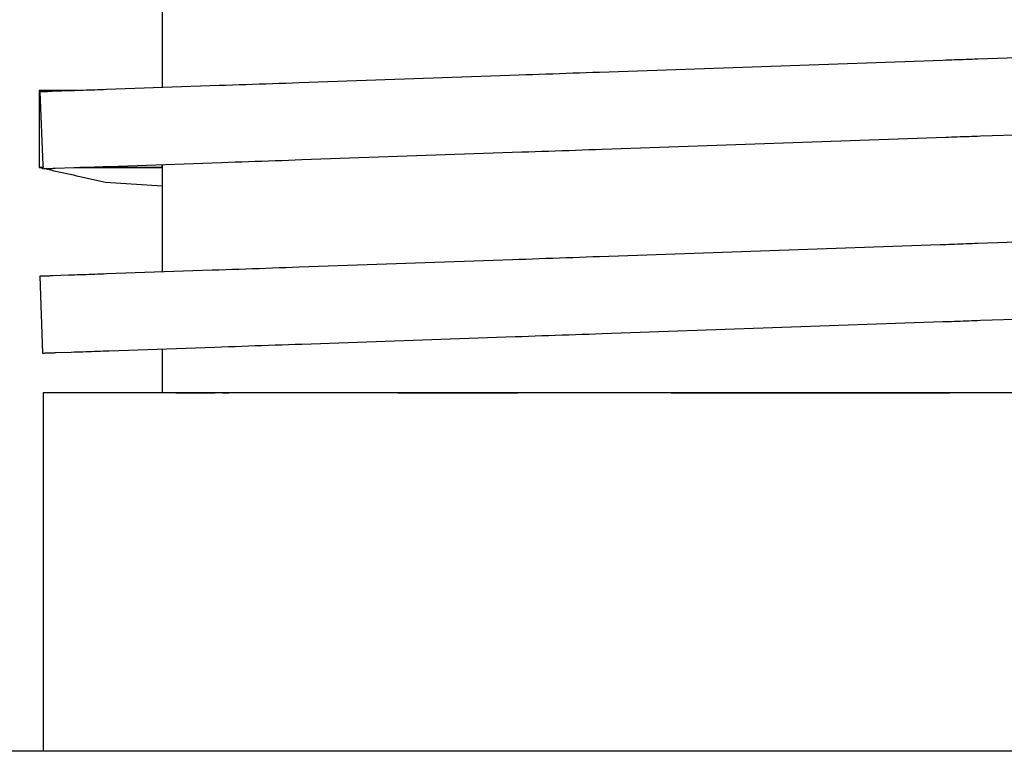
# Model space of a CAD drawing. Header units: millimetres. Extents: x -300186 to 535164, y -28581 to 763383.
# Tile 22 of 256: x -12525 to -12499, y 128305 to 128324. Entities that reach past the tile are written whole.
import ezdxf

# ---------------------------------------------------------------- set-up
doc = ezdxf.new("R2010")
doc.units = ezdxf.units.MM
doc.header["$LTSCALE"] = 10
doc.layers.add('L_Vaillant_Logo___RFER__0', color=7, linetype='Continuous')

msp = doc.modelspace()

# ---------------------------------------------------------------- linework, layer by layer
at = {"layer": 'L_Vaillant_Logo___RFER__0', "color": 0}
for p, q in [((-12521.132, 128324.747, 0), (-12521.132, 128322.036, 0)), ((-12494.987, 128322.949, 0), (-12499.981, 128322.775, 0)), ((-12500.884, 128322.743, 0), (-12509.792, 128322.432, 0)), ((-12500.809, 128322.746, 0), (-12500.884, 128322.743, 0)), ((-12500.734, 128322.748, 0), (-12500.809, 128322.746, 0)), ((-12500.658, 128322.751, 0), (-12500.734, 128322.748, 0)), ((-12500.583, 128322.754, 0), (-12500.658, 128322.751, 0)), ((-12500.508, 128322.756, 0), (-12500.583, 128322.754, 0)), ((-12500.433, 128322.759, 0), (-12500.508, 128322.756, 0)), ((-12500.358, 128322.762, 0), (-12500.433, 128322.759, 0)), ((-12500.282, 128322.764, 0), (-12500.358, 128322.762, 0)), ((-12500.207, 128322.767, 0), (-12500.282, 128322.764, 0)), ((-12500.132, 128322.769, 0), (-12500.207, 128322.767, 0)), ((-12500.057, 128322.772, 0), (-12500.132, 128322.769, 0)), ((-12499.981, 128322.775, 0), (-12500.057, 128322.772, 0)), ((-12510.138, 128322.42, 0), (-12510.311, 128322.414, 0)), ((-12509.965, 128322.426, 0), (-12510.138, 128322.42, 0)), ((-12509.792, 128322.432, 0), (-12509.965, 128322.426, 0)), ((-12511.87, 128322.36, 0), (-12517.577, 128322.16, 0)), ((-12511.697, 128322.366, 0), (-12511.87, 128322.36, 0)), ((-12511.524, 128322.372, 0), (-12511.697, 128322.366, 0)), ((-12511.35, 128322.378, 0), (-12511.524, 128322.372, 0)), ((-12511.177, 128322.384, 0), (-12511.35, 128322.378, 0)), ((-12511.004, 128322.39, 0), (-12511.177, 128322.384, 0)), ((-12510.831, 128322.396, 0), (-12511.004, 128322.39, 0)), ((-12510.658, 128322.402, 0), (-12510.831, 128322.396, 0)), ((-12510.484, 128322.408, 0), (-12510.658, 128322.402, 0)), ((-12510.311, 128322.414, 0), (-12510.484, 128322.408, 0)), ((-12524.299, 128321.959, 0), (-12524.319, 128321.959, 0)), ((-12524.319, 128321.959, 0), (-12524.319, 128319.969, 0)), ((-12524.132, 128321.959, 0), (-12524.299, 128321.959, 0)), ((-12524.271, 128321.926, 0), (-12524.298, 128321.926, 0)), ((-12524.298, 128321.926, 0), (-12524.221, 128320.03, 0)), ((-12524.245, 128321.927, 0), (-12524.271, 128321.926, 0)), ((-12524.218, 128321.928, 0), (-12524.245, 128321.927, 0)), ((-12524.192, 128321.929, 0), (-12524.218, 128321.928, 0)), ((-12524.165, 128321.93, 0), (-12524.192, 128321.929, 0)), ((-12524.139, 128321.931, 0), (-12524.165, 128321.93, 0)), ((-12524.113, 128321.932, 0), (-12524.139, 128321.931, 0)), ((-12523.965, 128321.959, 0), (-12524.132, 128321.959, 0)), ((-12524.086, 128321.933, 0), (-12524.113, 128321.932, 0)), ((-12524.06, 128321.934, 0), (-12524.086, 128321.933, 0)), ((-12524.033, 128321.935, 0), (-12524.06, 128321.934, 0)), ((-12524.007, 128321.936, 0), (-12524.033, 128321.935, 0)), ((-12523.981, 128321.937, 0), (-12524.007, 128321.936, 0)), ((-12523.478, 128321.954, 0), (-12523.981, 128321.937, 0)), ((-12523.798, 128321.959, 0), (-12523.965, 128321.959, 0)), ((-12523.631, 128321.959, 0), (-12523.798, 128321.959, 0)), ((-12523.464, 128321.959, 0), (-12523.631, 128321.959, 0)), ((-12523.403, 128321.957, 0), (-12523.478, 128321.954, 0)), ((-12523.331, 128321.959, 0), (-12523.464, 128321.959, 0)), ((-12523.327, 128321.959, 0), (-12523.403, 128321.957, 0)), ((-12523.252, 128321.962, 0), (-12523.327, 128321.959, 0)), ((-12523.177, 128321.965, 0), (-12523.252, 128321.962, 0)), ((-12523.102, 128321.967, 0), (-12523.177, 128321.965, 0)), ((-12523.027, 128321.97, 0), (-12523.102, 128321.967, 0)), ((-12522.951, 128321.973, 0), (-12523.027, 128321.97, 0)), ((-12522.876, 128321.975, 0), (-12522.951, 128321.973, 0)), ((-12522.801, 128321.978, 0), (-12522.876, 128321.975, 0)), ((-12522.726, 128321.98, 0), (-12522.801, 128321.978, 0)), ((-12522.651, 128321.983, 0), (-12522.726, 128321.98, 0)), ((-12522.575, 128321.986, 0), (-12522.651, 128321.983, 0)), ((-12519.655, 128322.088, 0), (-12522.575, 128321.986, 0)), ((-12519.482, 128322.094, 0), (-12519.655, 128322.088, 0)), ((-12519.309, 128322.1, 0), (-12519.482, 128322.094, 0)), ((-12519.136, 128322.106, 0), (-12519.309, 128322.1, 0)), ((-12518.963, 128322.112, 0), (-12519.136, 128322.106, 0)), ((-12518.789, 128322.118, 0), (-12518.963, 128322.112, 0)), ((-12518.616, 128322.124, 0), (-12518.789, 128322.118, 0)), ((-12518.443, 128322.13, 0), (-12518.616, 128322.124, 0)), ((-12518.27, 128322.136, 0), (-12518.443, 128322.13, 0)), ((-12518.097, 128322.142, 0), (-12518.27, 128322.136, 0)), ((-12517.923, 128322.148, 0), (-12518.097, 128322.142, 0)), ((-12517.75, 128322.154, 0), (-12517.923, 128322.148, 0)), ((-12517.577, 128322.16, 0), (-12517.75, 128322.154, 0)), ((-12499.912, 128320.784, 0), (-12495.172, 128320.95, 0)), ((-12509.722, 128320.441, 0), (-12500.814, 128320.753, 0)), ((-12500.814, 128320.753, 0), (-12500.739, 128320.755, 0)), ((-12500.739, 128320.755, 0), (-12500.664, 128320.758, 0)), ((-12500.664, 128320.758, 0), (-12500.589, 128320.76, 0)), ((-12500.589, 128320.76, 0), (-12500.514, 128320.763, 0)), ((-12500.514, 128320.763, 0), (-12500.438, 128320.766, 0)), ((-12500.438, 128320.766, 0), (-12500.363, 128320.768, 0)), ((-12500.363, 128320.768, 0), (-12500.288, 128320.771, 0)), ((-12500.288, 128320.771, 0), (-12500.213, 128320.774, 0)), ((-12500.213, 128320.774, 0), (-12500.138, 128320.776, 0)), ((-12500.138, 128320.776, 0), (-12500.062, 128320.779, 0)), ((-12500.062, 128320.779, 0), (-12499.987, 128320.781, 0)), ((-12499.987, 128320.781, 0), (-12499.912, 128320.784, 0)), ((-12511.627, 128320.375, 0), (-12511.454, 128320.381, 0)), ((-12511.454, 128320.381, 0), (-12511.281, 128320.387, 0)), ((-12511.281, 128320.387, 0), (-12511.108, 128320.393, 0)), ((-12511.108, 128320.393, 0), (-12510.935, 128320.399, 0)), ((-12510.935, 128320.399, 0), (-12510.761, 128320.405, 0)), ((-12510.761, 128320.405, 0), (-12510.588, 128320.411, 0)), ((-12510.588, 128320.411, 0), (-12510.415, 128320.417, 0)), ((-12510.415, 128320.417, 0), (-12510.242, 128320.423, 0)), ((-12510.242, 128320.423, 0), (-12510.068, 128320.429, 0)), ((-12510.068, 128320.429, 0), (-12509.895, 128320.435, 0)), ((-12509.895, 128320.435, 0), (-12509.722, 128320.441, 0)), ((-12519.066, 128320.115, 0), (-12518.893, 128320.121, 0)), ((-12518.893, 128320.121, 0), (-12518.72, 128320.127, 0)), ((-12518.72, 128320.127, 0), (-12518.547, 128320.133, 0)), ((-12518.547, 128320.133, 0), (-12518.373, 128320.139, 0)), ((-12518.373, 128320.139, 0), (-12518.2, 128320.145, 0)), ((-12518.2, 128320.145, 0), (-12518.027, 128320.151, 0)), ((-12518.027, 128320.151, 0), (-12517.854, 128320.157, 0)), ((-12517.854, 128320.157, 0), (-12517.681, 128320.164, 0)), ((-12517.681, 128320.164, 0), (-12517.507, 128320.17, 0)), ((-12517.507, 128320.17, 0), (-12511.801, 128320.369, 0)), ((-12511.801, 128320.369, 0), (-12511.627, 128320.375, 0)), ((-12524.319, 128319.969, 0), (-12524.269, 128319.957, 0)), ((-12524.218, 128319.969, 0), (-12524.319, 128319.969, 0)), ((-12524.319, 128319.969, 0), (-12524.218, 128319.969, 0)), ((-12524.269, 128319.957, 0), (-12524.229, 128319.949, 0)), ((-12524.229, 128319.966, 0), (-12524.218, 128319.969, 0)), ((-12524.229, 128319.966, 0), (-12524.228, 128319.935, 0)), ((-12524.228, 128319.935, 0), (-12524.191, 128319.936, 0)), ((-12524.221, 128320.03, 0), (-12524.218, 128319.969, 0)), ((-12524.191, 128319.936, 0), (-12524.164, 128319.937, 0)), ((-12524.175, 128319.937, 0), (-12524.101, 128319.921, 0)), ((-12524.164, 128319.937, 0), (-12524.138, 128319.938, 0)), ((-12524.138, 128319.938, 0), (-12524.111, 128319.939, 0)), ((-12524.111, 128319.939, 0), (-12524.085, 128319.94, 0)), ((-12524.101, 128319.921, 0), (-12524.017, 128319.902, 0)), ((-12524.085, 128319.94, 0), (-12524.059, 128319.941, 0)), ((-12524.059, 128319.941, 0), (-12524.032, 128319.942, 0)), ((-12524.032, 128319.942, 0), (-12524.006, 128319.943, 0)), ((-12524.017, 128319.902, 0), (-12523.933, 128319.884, 0)), ((-12524.006, 128319.943, 0), (-12523.979, 128319.944, 0)), ((-12523.979, 128319.944, 0), (-12523.953, 128319.945, 0)), ((-12523.953, 128319.945, 0), (-12523.926, 128319.945, 0)), ((-12523.933, 128319.884, 0), (-12523.85, 128319.865, 0)), ((-12523.926, 128319.945, 0), (-12523.9, 128319.946, 0)), ((-12523.9, 128319.946, 0), (-12523.408, 128319.964, 0)), ((-12523.85, 128319.865, 0), (-12523.766, 128319.847, 0)), ((-12523.408, 128319.964, 0), (-12523.333, 128319.966, 0)), ((-12523.333, 128319.966, 0), (-12523.258, 128319.969, 0)), ((-12523.217, 128319.969, 0), (-12523.262, 128319.969, 0)), ((-12523.262, 128319.969, 0), (-12523.217, 128319.969, 0)), ((-12523.258, 128319.969, 0), (-12523.183, 128319.971, 0)), ((-12523.05, 128319.969, 0), (-12523.217, 128319.969, 0)), ((-12523.217, 128319.969, 0), (-12523.05, 128319.969, 0)), ((-12523.183, 128319.971, 0), (-12523.108, 128319.974, 0)), ((-12523.108, 128319.974, 0), (-12523.032, 128319.977, 0)), ((-12522.883, 128319.969, 0), (-12523.05, 128319.969, 0)), ((-12523.05, 128319.969, 0), (-12522.883, 128319.969, 0)), ((-12523.032, 128319.977, 0), (-12522.957, 128319.979, 0)), ((-12522.957, 128319.979, 0), (-12522.882, 128319.982, 0)), ((-12522.716, 128319.969, 0), (-12522.883, 128319.969, 0)), ((-12522.883, 128319.969, 0), (-12522.716, 128319.969, 0)), ((-12522.882, 128319.982, 0), (-12522.807, 128319.985, 0)), ((-12522.807, 128319.985, 0), (-12522.731, 128319.987, 0)), ((-12522.731, 128319.987, 0), (-12522.656, 128319.99, 0)), ((-12522.549, 128319.969, 0), (-12522.716, 128319.969, 0)), ((-12522.716, 128319.969, 0), (-12522.549, 128319.969, 0)), ((-12522.656, 128319.99, 0), (-12522.581, 128319.992, 0)), ((-12522.581, 128319.992, 0), (-12522.506, 128319.995, 0)), ((-12522.382, 128319.969, 0), (-12522.549, 128319.969, 0)), ((-12522.549, 128319.969, 0), (-12522.382, 128319.969, 0)), ((-12522.506, 128319.995, 0), (-12519.586, 128320.097, 0)), ((-12522.215, 128319.969, 0), (-12522.382, 128319.969, 0)), ((-12522.382, 128319.969, 0), (-12522.215, 128319.969, 0)), ((-12521.132, 128319.969, 0), (-12522.215, 128319.969, 0)), ((-12522.215, 128319.969, 0), (-12521.132, 128319.969, 0)), ((-12521.132, 128320.043, 0), (-12521.132, 128319.969, 0)), ((-12521.132, 128319.969, 0), (-12521.132, 128320.043, 0)), ((-12521.132, 128319.969, 0), (-12521.127, 128319.967, 0)), ((-12521.127, 128319.967, 0), (-12521.132, 128319.969, 0)), ((-12521.132, 128319.966, 0), (-12521.127, 128319.967, 0)), ((-12521.132, 128319.966, 0), (-12521.132, 128317.256, 0)), ((-12521.127, 128320.043, 0), (-12521.127, 128319.967, 0)), ((-12519.586, 128320.097, 0), (-12519.413, 128320.103, 0)), ((-12519.413, 128320.103, 0), (-12519.239, 128320.109, 0)), ((-12519.239, 128320.109, 0), (-12519.066, 128320.115, 0)), ((-12523.766, 128319.847, 0), (-12523.682, 128319.828, 0)), ((-12523.682, 128319.828, 0), (-12523.598, 128319.81, 0)), ((-12523.598, 128319.81, 0), (-12523.514, 128319.791, 0)), ((-12523.514, 128319.791, 0), (-12523.431, 128319.773, 0)), ((-12523.431, 128319.773, 0), (-12523.347, 128319.754, 0)), ((-12523.347, 128319.754, 0), (-12523.263, 128319.736, 0)), ((-12523.263, 128319.736, 0), (-12522.596, 128319.589, 0)), ((-12522.596, 128319.589, 0), (-12521.132, 128319.489, 0)), ((-12495.516, 128318.15, 0), (-12499.981, 128317.994, 0)), ((-12500.959, 128317.96, 0), (-12509.792, 128317.652, 0)), ((-12500.884, 128317.963, 0), (-12500.959, 128317.96, 0)), ((-12500.809, 128317.965, 0), (-12500.884, 128317.963, 0)), ((-12500.734, 128317.968, 0), (-12500.809, 128317.965, 0)), ((-12500.658, 128317.971, 0), (-12500.734, 128317.968, 0)), ((-12500.583, 128317.973, 0), (-12500.658, 128317.971, 0)), ((-12500.508, 128317.976, 0), (-12500.583, 128317.973, 0)), ((-12500.433, 128317.978, 0), (-12500.508, 128317.976, 0)), ((-12500.358, 128317.981, 0), (-12500.433, 128317.978, 0)), ((-12500.282, 128317.984, 0), (-12500.358, 128317.981, 0)), ((-12500.207, 128317.986, 0), (-12500.282, 128317.984, 0)), ((-12500.132, 128317.989, 0), (-12500.207, 128317.986, 0)), ((-12500.057, 128317.992, 0), (-12500.132, 128317.989, 0)), ((-12499.981, 128317.994, 0), (-12500.057, 128317.992, 0)), ((-12512.043, 128317.573, 0), (-12517.577, 128317.38, 0)), ((-12511.87, 128317.579, 0), (-12512.043, 128317.573, 0)), ((-12511.697, 128317.585, 0), (-12511.87, 128317.579, 0)), ((-12511.524, 128317.591, 0), (-12511.697, 128317.585, 0)), ((-12511.35, 128317.597, 0), (-12511.524, 128317.591, 0)), ((-12511.177, 128317.603, 0), (-12511.35, 128317.597, 0)), ((-12511.004, 128317.609, 0), (-12511.177, 128317.603, 0)), ((-12510.831, 128317.615, 0), (-12511.004, 128317.609, 0)), ((-12510.658, 128317.621, 0), (-12510.831, 128317.615, 0)), ((-12510.484, 128317.627, 0), (-12510.658, 128317.621, 0)), ((-12510.311, 128317.633, 0), (-12510.484, 128317.627, 0)), ((-12510.138, 128317.64, 0), (-12510.311, 128317.633, 0)), ((-12509.965, 128317.646, 0), (-12510.138, 128317.64, 0)), ((-12509.792, 128317.652, 0), (-12509.965, 128317.646, 0)), ((-12519.482, 128317.313, 0), (-12519.655, 128317.307, 0)), ((-12519.309, 128317.319, 0), (-12519.482, 128317.313, 0)), ((-12519.136, 128317.325, 0), (-12519.309, 128317.319, 0)), ((-12518.963, 128317.331, 0), (-12519.136, 128317.325, 0)), ((-12518.789, 128317.337, 0), (-12518.963, 128317.331, 0)), ((-12518.616, 128317.343, 0), (-12518.789, 128317.337, 0)), ((-12518.443, 128317.35, 0), (-12518.616, 128317.343, 0)), ((-12518.27, 128317.356, 0), (-12518.443, 128317.35, 0)), ((-12518.097, 128317.362, 0), (-12518.27, 128317.356, 0)), ((-12517.923, 128317.368, 0), (-12518.097, 128317.362, 0)), ((-12517.75, 128317.374, 0), (-12517.923, 128317.368, 0)), ((-12517.577, 128317.38, 0), (-12517.75, 128317.374, 0)), ((-12524.271, 128317.146, 0), (-12524.298, 128317.145, 0)), ((-12524.298, 128317.145, 0), (-12524.228, 128315.154, 0)), ((-12524.245, 128317.147, 0), (-12524.271, 128317.146, 0)), ((-12524.218, 128317.148, 0), (-12524.245, 128317.147, 0)), ((-12524.192, 128317.149, 0), (-12524.218, 128317.148, 0)), ((-12524.165, 128317.15, 0), (-12524.192, 128317.149, 0)), ((-12524.139, 128317.151, 0), (-12524.165, 128317.15, 0)), ((-12524.113, 128317.152, 0), (-12524.139, 128317.151, 0)), ((-12524.086, 128317.152, 0), (-12524.113, 128317.152, 0)), ((-12524.06, 128317.153, 0), (-12524.086, 128317.152, 0)), ((-12524.033, 128317.154, 0), (-12524.06, 128317.153, 0)), ((-12524.007, 128317.155, 0), (-12524.033, 128317.154, 0)), ((-12523.981, 128317.156, 0), (-12524.007, 128317.155, 0)), ((-12523.954, 128317.157, 0), (-12523.981, 128317.156, 0)), ((-12523.553, 128317.171, 0), (-12523.954, 128317.157, 0)), ((-12523.478, 128317.174, 0), (-12523.553, 128317.171, 0)), ((-12523.403, 128317.176, 0), (-12523.478, 128317.174, 0)), ((-12523.327, 128317.179, 0), (-12523.403, 128317.176, 0)), ((-12523.252, 128317.182, 0), (-12523.327, 128317.179, 0)), ((-12523.177, 128317.184, 0), (-12523.252, 128317.182, 0)), ((-12523.102, 128317.187, 0), (-12523.177, 128317.184, 0)), ((-12523.027, 128317.189, 0), (-12523.102, 128317.187, 0)), ((-12522.951, 128317.192, 0), (-12523.027, 128317.189, 0)), ((-12522.876, 128317.195, 0), (-12522.951, 128317.192, 0)), ((-12522.801, 128317.197, 0), (-12522.876, 128317.195, 0)), ((-12522.726, 128317.2, 0), (-12522.801, 128317.197, 0)), ((-12522.651, 128317.203, 0), (-12522.726, 128317.2, 0)), ((-12522.575, 128317.205, 0), (-12522.651, 128317.203, 0)), ((-12519.829, 128317.301, 0), (-12522.575, 128317.205, 0)), ((-12519.655, 128317.307, 0), (-12519.829, 128317.301, 0)), ((-12499.912, 128316.004, 0), (-12495.701, 128316.151, 0)), ((-12509.722, 128315.661, 0), (-12500.89, 128315.969, 0)), ((-12500.89, 128315.969, 0), (-12500.814, 128315.972, 0)), ((-12500.814, 128315.972, 0), (-12500.739, 128315.975, 0)), ((-12500.739, 128315.975, 0), (-12500.664, 128315.977, 0)), ((-12500.664, 128315.977, 0), (-12500.589, 128315.98, 0)), ((-12500.589, 128315.98, 0), (-12500.514, 128315.983, 0)), ((-12500.514, 128315.983, 0), (-12500.438, 128315.985, 0)), ((-12500.438, 128315.985, 0), (-12500.363, 128315.988, 0)), ((-12500.363, 128315.988, 0), (-12500.288, 128315.99, 0)), ((-12500.288, 128315.99, 0), (-12500.213, 128315.993, 0)), ((-12500.213, 128315.993, 0), (-12500.138, 128315.996, 0)), ((-12500.138, 128315.996, 0), (-12500.062, 128315.998, 0)), ((-12500.062, 128315.998, 0), (-12499.987, 128316.001, 0)), ((-12499.987, 128316.001, 0), (-12499.912, 128316.004, 0)), ((-12517.507, 128315.389, 0), (-12511.974, 128315.582, 0)), ((-12511.974, 128315.582, 0), (-12511.801, 128315.588, 0)), ((-12511.801, 128315.588, 0), (-12511.627, 128315.594, 0)), ((-12511.627, 128315.594, 0), (-12511.454, 128315.6, 0)), ((-12511.454, 128315.6, 0), (-12511.281, 128315.607, 0)), ((-12511.281, 128315.607, 0), (-12511.108, 128315.613, 0)), ((-12511.108, 128315.613, 0), (-12510.935, 128315.619, 0)), ((-12510.935, 128315.619, 0), (-12510.761, 128315.625, 0)), ((-12510.761, 128315.625, 0), (-12510.588, 128315.631, 0)), ((-12510.588, 128315.631, 0), (-12510.415, 128315.637, 0)), ((-12510.415, 128315.637, 0), (-12510.242, 128315.643, 0)), ((-12510.242, 128315.643, 0), (-12510.068, 128315.649, 0)), ((-12510.068, 128315.649, 0), (-12509.895, 128315.655, 0)), ((-12509.895, 128315.655, 0), (-12509.722, 128315.661, 0)), ((-12522.506, 128315.215, 0), (-12519.759, 128315.31, 0)), ((-12519.759, 128315.31, 0), (-12519.586, 128315.317, 0)), ((-12519.586, 128315.317, 0), (-12519.413, 128315.323, 0)), ((-12519.413, 128315.323, 0), (-12519.239, 128315.329, 0)), ((-12519.239, 128315.329, 0), (-12519.066, 128315.335, 0)), ((-12519.066, 128315.335, 0), (-12518.893, 128315.341, 0)), ((-12518.893, 128315.341, 0), (-12518.72, 128315.347, 0)), ((-12518.72, 128315.347, 0), (-12518.547, 128315.353, 0)), ((-12518.547, 128315.353, 0), (-12518.373, 128315.359, 0)), ((-12518.373, 128315.359, 0), (-12518.2, 128315.365, 0)), ((-12518.2, 128315.365, 0), (-12518.027, 128315.371, 0)), ((-12518.027, 128315.371, 0), (-12517.854, 128315.377, 0)), ((-12517.854, 128315.377, 0), (-12517.681, 128315.383, 0)), ((-12517.681, 128315.383, 0), (-12517.507, 128315.389, 0)), ((-12524.228, 128315.154, 0), (-12524.191, 128315.156, 0)), ((-12524.191, 128315.156, 0), (-12524.164, 128315.157, 0)), ((-12524.164, 128315.157, 0), (-12524.138, 128315.158, 0)), ((-12524.138, 128315.158, 0), (-12524.111, 128315.158, 0)), ((-12524.111, 128315.158, 0), (-12524.085, 128315.159, 0)), ((-12524.085, 128315.159, 0), (-12524.059, 128315.16, 0)), ((-12524.059, 128315.16, 0), (-12524.032, 128315.161, 0)), ((-12524.032, 128315.161, 0), (-12524.006, 128315.162, 0)), ((-12524.006, 128315.162, 0), (-12523.979, 128315.163, 0)), ((-12523.979, 128315.163, 0), (-12523.953, 128315.164, 0)), ((-12523.953, 128315.164, 0), (-12523.926, 128315.165, 0)), ((-12523.926, 128315.165, 0), (-12523.9, 128315.166, 0)), ((-12523.9, 128315.166, 0), (-12523.874, 128315.167, 0)), ((-12523.874, 128315.167, 0), (-12523.484, 128315.18, 0)), ((-12523.484, 128315.18, 0), (-12523.408, 128315.183, 0)), ((-12523.408, 128315.183, 0), (-12523.333, 128315.186, 0)), ((-12523.333, 128315.186, 0), (-12523.258, 128315.188, 0)), ((-12523.258, 128315.188, 0), (-12523.183, 128315.191, 0)), ((-12523.183, 128315.191, 0), (-12523.108, 128315.194, 0)), ((-12523.108, 128315.194, 0), (-12523.032, 128315.196, 0)), ((-12523.032, 128315.196, 0), (-12522.957, 128315.199, 0)), ((-12522.957, 128315.199, 0), (-12522.882, 128315.201, 0)), ((-12522.882, 128315.201, 0), (-12522.807, 128315.204, 0)), ((-12522.807, 128315.204, 0), (-12522.731, 128315.207, 0)), ((-12522.731, 128315.207, 0), (-12522.656, 128315.209, 0)), ((-12522.656, 128315.209, 0), (-12522.581, 128315.212, 0)), ((-12522.581, 128315.212, 0), (-12522.506, 128315.215, 0)), ((-12521.132, 128315.263, 0), (-12521.132, 128314.125, 0)), ((-12524.218, 128314.125, 0), (-12524.218, 128304.829, 0)), ((-12524.175, 128314.125, 0), (-12524.218, 128314.125, 0)), ((-12524.148, 128314.125, 0), (-12524.175, 128314.125, 0)), ((-12524.122, 128314.125, 0), (-12524.148, 128314.125, 0)), ((-12524.096, 128314.125, 0), (-12524.122, 128314.125, 0)), ((-12524.069, 128314.125, 0), (-12524.096, 128314.125, 0)), ((-12524.043, 128314.125, 0), (-12524.069, 128314.125, 0)), ((-12524.016, 128314.125, 0), (-12524.043, 128314.125, 0)), ((-12523.99, 128314.125, 0), (-12524.016, 128314.125, 0)), ((-12523.963, 128314.125, 0), (-12523.99, 128314.125, 0)), ((-12523.937, 128314.125, 0), (-12523.963, 128314.125, 0)), ((-12523.911, 128314.125, 0), (-12523.937, 128314.125, 0)), ((-12523.884, 128314.125, 0), (-12523.911, 128314.125, 0)), ((-12523.858, 128314.125, 0), (-12523.884, 128314.125, 0)), ((-12523.485, 128314.125, 0), (-12523.858, 128314.125, 0)), ((-12523.41, 128314.125, 0), (-12523.485, 128314.125, 0)), ((-12523.335, 128314.125, 0), (-12523.41, 128314.125, 0)), ((-12523.259, 128314.125, 0), (-12523.335, 128314.125, 0)), ((-12523.184, 128314.125, 0), (-12523.259, 128314.125, 0)), ((-12523.109, 128314.125, 0), (-12523.184, 128314.125, 0)), ((-12523.034, 128314.125, 0), (-12523.109, 128314.125, 0)), ((-12522.958, 128314.125, 0), (-12523.034, 128314.125, 0)), ((-12522.883, 128314.125, 0), (-12522.958, 128314.125, 0)), ((-12522.808, 128314.125, 0), (-12522.883, 128314.125, 0)), ((-12522.733, 128314.125, 0), (-12522.808, 128314.125, 0)), ((-12522.658, 128314.125, 0), (-12522.733, 128314.125, 0)), ((-12522.582, 128314.125, 0), (-12522.658, 128314.125, 0)), ((-12522.507, 128314.125, 0), (-12522.582, 128314.125, 0)), ((-12522.5, 128314.125, 0), (-12522.507, 128314.125, 0)), ((-12519.754, 128314.125, 0), (-12522.5, 128314.125, 0)), ((-12520.772, 128314.125, 0), (-12519.754, 128314.125, 0)), ((-12519.581, 128314.125, 0), (-12519.754, 128314.125, 0)), ((-12519.407, 128314.125, 0), (-12519.581, 128314.125, 0)), ((-12519.565, 128314.125, 0), (-12519.407, 128314.125, 0)), ((-12519.234, 128314.125, 0), (-12519.407, 128314.125, 0)), ((-12519.061, 128314.125, 0), (-12519.234, 128314.125, 0)), ((-12518.888, 128314.125, 0), (-12519.061, 128314.125, 0)), ((-12518.715, 128314.125, 0), (-12518.888, 128314.125, 0)), ((-12518.541, 128314.125, 0), (-12518.715, 128314.125, 0)), ((-12518.368, 128314.125, 0), (-12518.541, 128314.125, 0)), ((-12518.195, 128314.125, 0), (-12518.368, 128314.125, 0)), ((-12518.022, 128314.125, 0), (-12518.195, 128314.125, 0)), ((-12517.849, 128314.125, 0), (-12518.022, 128314.125, 0)), ((-12517.675, 128314.125, 0), (-12517.849, 128314.125, 0)), ((-12517.513, 128314.125, 0), (-12517.675, 128314.125, 0)), ((-12517.474, 128314.125, 0), (-12517.513, 128314.125, 0)), ((-12511.909, 128314.125, 0), (-12517.474, 128314.125, 0)), ((-12515.016, 128314.125, 0), (-12511.909, 128314.125, 0)), ((-12511.736, 128314.125, 0), (-12511.909, 128314.125, 0)), ((-12511.563, 128314.125, 0), (-12511.736, 128314.125, 0)), ((-12511.39, 128314.125, 0), (-12511.563, 128314.125, 0)), ((-12511.217, 128314.125, 0), (-12511.39, 128314.125, 0)), ((-12511.043, 128314.125, 0), (-12511.217, 128314.125, 0)), ((-12510.87, 128314.125, 0), (-12511.043, 128314.125, 0)), ((-12510.697, 128314.125, 0), (-12510.87, 128314.125, 0)), ((-12510.524, 128314.125, 0), (-12510.697, 128314.125, 0)), ((-12510.351, 128314.125, 0), (-12510.524, 128314.125, 0)), ((-12510.177, 128314.125, 0), (-12510.351, 128314.125, 0)), ((-12510.004, 128314.125, 0), (-12510.177, 128314.125, 0)), ((-12509.831, 128314.125, 0), (-12510.004, 128314.125, 0)), ((-12509.745, 128314.125, 0), (-12509.831, 128314.125, 0)), ((-12500.711, 128314.125, 0), (-12509.745, 128314.125, 0)), ((-12507.931, 128314.125, 0), (-12500.711, 128314.125, 0)), ((-12500.636, 128314.125, 0), (-12500.711, 128314.125, 0)), ((-12500.561, 128314.125, 0), (-12500.636, 128314.125, 0)), ((-12500.486, 128314.125, 0), (-12500.561, 128314.125, 0)), ((-12500.411, 128314.125, 0), (-12500.486, 128314.125, 0)), ((-12500.335, 128314.125, 0), (-12500.411, 128314.125, 0)), ((-12500.26, 128314.125, 0), (-12500.335, 128314.125, 0)), ((-12500.185, 128314.125, 0), (-12500.26, 128314.125, 0)), ((-12500.11, 128314.125, 0), (-12500.185, 128314.125, 0)), ((-12500.034, 128314.125, 0), (-12500.11, 128314.125, 0)), ((-12499.959, 128314.125, 0), (-12500.034, 128314.125, 0)), ((-12499.957, 128314.125, 0), (-12499.959, 128314.125, 0)), ((-12499.828, 128314.125, 0), (-12499.957, 128314.125, 0)), ((-12499.585, 128314.125, 0), (-12499.828, 128314.125, 0)), ((-12495.643, 128314.125, 0), (-12499.585, 128314.125, 0)), ((-12482.497, 128304.829, 0), (-12659.938, 128304.829, 0))]:
    msp.add_line(p, q, dxfattribs=at)

doc.saveas('drawing.dxf')
